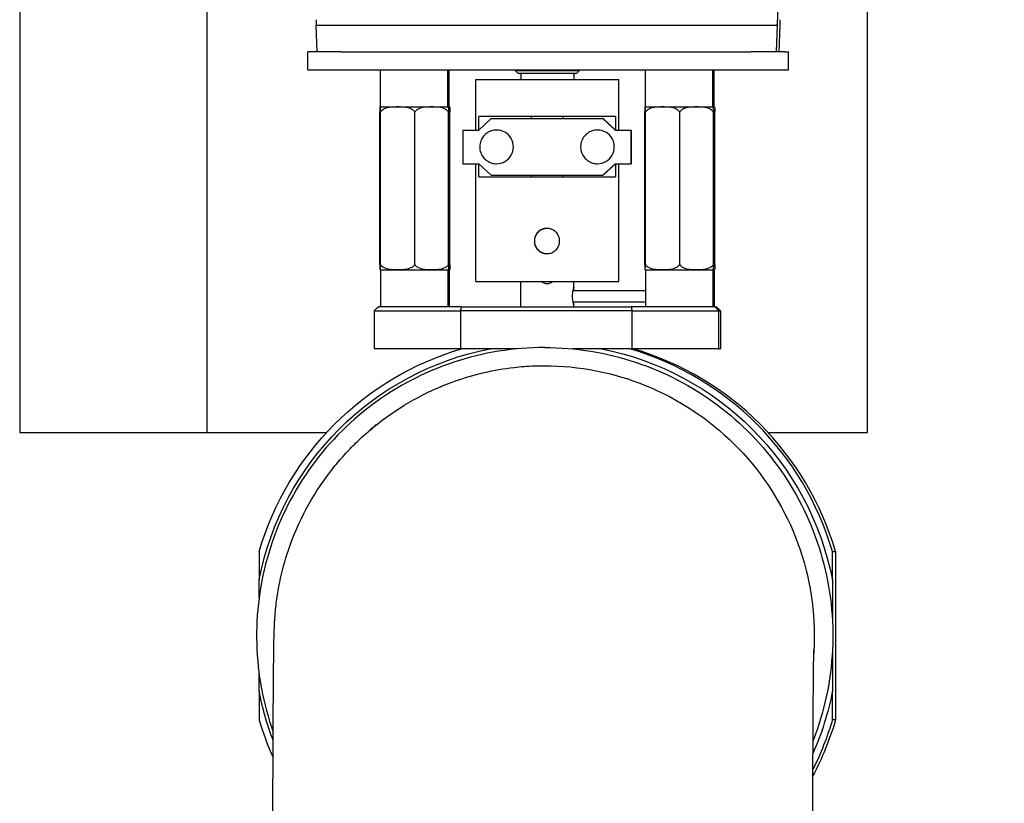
# Model space of a CAD drawing. Extents: x 0 to 796, y 0 to 496.
# Tile 171 of 242: x 382 to 390, y 308 to 314. Entities that reach past the tile are written whole.
import ezdxf

# ---------------------------------------------------------------- set-up
doc = ezdxf.new("R2010")
doc.units = 0
doc.header["$LTSCALE"] = 12
doc.header["$MEASUREMENT"] = 0
doc.header["$PDMODE"] = 1
doc.layers.get('Defpoints').update_dxf_attribs({"linetype": 'CONTINUOUS'})
doc.layers.add('D', color=2, linetype='CONTINUOUS')
doc.layers.add('X', color=1, linetype='CONTINUOUS')
doc.styles.get("Standard").update_dxf_attribs({"font": 'SIMPLEX.SHX', "width": 0.875})
doc.dimstyles.get("Standard").update_dxf_attribs({"dimscale": 28, "dimtxt": 0.125, "dimasz": 0.125, "dimexe": 0.04375, "dimexo": 0.0625, "dimgap": 0.04375, "dimtad": 0, "dimtih": 1, "dimtoh": 1, "dimdec": 4, "dimzin": 12, "dimdsep": 46, "dimlunit": 5, "dimtxsty": 'Standard', "dimcen": 0, "dimclrd": 256, "dimclre": 256, "dimclrt": 256, "dimadec": 1, "dimazin": 3, "dimtfac": 0.875, "dimtdec": 4, "dimtofl": 0, "dimtmove": 0, "dimatfit": 2, "dimfxl": 1, "dimtolj": 1, "dimtzin": 12, "dimlwd": 13, "dimlwe": 13, "dimarcsym": 0})

# ---------------------------------------------------------------- blocks, each defined once
blk = doc.blocks.new('*D68')
at = {"layer": 'D', "lineweight": 13, "transparency": 16777216}
for p, q in [((390.4139, 320.5128), (517.6464, 320.5128)), ((516.4214, 317.0128), (516.4214, 283.4065)), ((516.4214, 194.7933), (516.4214, 277.4565)), ((441.4913, 191.2933), (517.6464, 191.2933))]:
    blk.add_line(p, q, dxfattribs=at)
at = {"layer": 'D', "transparency": 16777216}
for points in [[(515.838, 317.0128), (517.0047, 317.0128), (516.4214, 320.5128)], [(515.838, 194.7933), (517.0047, 194.7933), (516.4214, 191.2933)]]:
    blk.add_solid(points, dxfattribs=at)
at = {"layer": 'Defpoints', "color": 0, "transparency": 16777216}
for p in [(388.6639, 320.5128), (439.7413, 191.2933), (516.4214, 191.2933)]:
    blk.add_point(p, dxfattribs=at)
at = {"layer": 'D', "transparency": 16777216, "insert": (516.4214, 280.4315), "char_height": 3.5, "attachment_point": 5}
blk.add_mtext('\\A1;129{}{\\C2;%%p1}', dxfattribs=at)

msp = doc.modelspace()

# ---------------------------------------------------------------- linework, layer by layer
at = {"layer": 'X'}
for p, q in [((383.75399, 320.51276), (383.75399, 310.79835)), ((388.66394, 310.79835), (388.66394, 320.51276)), ((382.36275, 319.91681), (382.36275, 310.79835)), ((382.36275, 310.79835), (383.75399, 310.79835)), ((383.75399, 310.79835), (384.64366, 310.79835)), ((387.92462, 310.79835), (388.66394, 310.79835))]:
    msp.add_line(p, q, dxfattribs=at)
at = {"layer": 'X', "extrusion": (-1, 4.93038e-32, -2.22045e-16)}
for p, q in [((388.04201, 315.24254), (387.98528, 313.62698)), ((384.56548, 313.82384), (384.74584, 313.82384)), ((384.5724, 313.62698), (384.56549, 313.82384)), ((384.74584, 313.82384), (387.80523, 313.82384)), ((387.80523, 313.82384), (387.98776, 313.82384)), ((387.99081, 313.82384), (387.98776, 313.82384)), ((388.00785, 313.62698), (388.01476, 313.82384)), ((388.01476, 313.82384), (388.01327, 313.82384)), ((388.01476, 313.82384), (388.01476, 313.82384)), ((384.75303, 313.62698), (384.50441, 313.62698)), ((384.50441, 313.49248), (384.50441, 313.62698)), ((384.75303, 313.62698), (384.91197, 313.62698)), ((384.91197, 313.62698), (387.63904, 313.62698)), ((387.63904, 313.62698), (387.79798, 313.62698)), ((388.04936, 313.62698), (387.79798, 313.62698)), ((388.04936, 313.62698), (388.0763, 313.62698)), ((388.07631, 313.62698), (388.0763, 313.62698)), ((388.07631, 313.49248), (388.07631, 313.62698)), ((384.50441, 313.49248), (384.75303, 313.49248)), ((384.75303, 313.49248), (387.79798, 313.49248)), ((385.04441, 313.22705), (385.04441, 313.49248)), ((385.54441, 313.22705), (385.54441, 313.49248)), ((385.5553, 313.22705), (385.5553, 313.49248)), ((386.04792, 313.48525), (386.04792, 313.49248)), ((386.52035, 313.48525), (386.04792, 313.48525)), ((386.0676, 313.46557), (386.04792, 313.48525)), ((386.50067, 313.46557), (386.52036, 313.48525)), ((386.52036, 313.48525), (386.52035, 313.48525)), ((386.52036, 313.48525), (386.52036, 313.49248)), ((387.01297, 313.22705), (387.01297, 313.49248)), ((387.51297, 313.22705), (387.51297, 313.49248)), ((387.52386, 313.22705), (387.52386, 313.49248)), ((387.79798, 313.49248), (388.04936, 313.49248)), ((388.04936, 313.49248), (388.0763, 313.49248)), ((388.0763, 313.49248), (388.07631, 313.49248)), ((385.75289, 313.41998), (386.81539, 313.41998)), ((385.75289, 313.04498), (385.75289, 313.41998)), ((386.50067, 313.46557), (386.0676, 313.46557)), ((386.08729, 313.45769), (386.08729, 313.41998)), ((386.48099, 313.45769), (386.48099, 313.41998)), ((386.50067, 313.46557), (386.50067, 313.46557)), ((386.81539, 313.04498), (386.81539, 313.41998)), ((385.0445, 313.21748), (385.04441, 313.22705)), ((385.0445, 313.21748), (385.54432, 313.21748)), ((385.54432, 313.21748), (385.54433, 313.21748)), ((385.54433, 313.21748), (385.54441, 313.22705)), ((385.54433, 313.21748), (385.55521, 313.21748)), ((385.55521, 313.21748), (385.55522, 313.21748)), ((385.55522, 313.21748), (385.5553, 313.22705)), ((387.01306, 313.21748), (387.01297, 313.22705)), ((387.01306, 313.21748), (387.51288, 313.21748)), ((387.51288, 313.21748), (387.51297, 313.22705)), ((387.51288, 313.21748), (387.51288, 313.21748)), ((387.51288, 313.21748), (387.52377, 313.21748)), ((387.52377, 313.21748), (387.52386, 313.22705)), ((387.52377, 313.21748), (387.52377, 313.21748)), ((385.03933, 312.04528), (385.03933, 313.17969)), ((385.04433, 312.04528), (385.04433, 313.17969)), ((385.29942, 312.04528), (385.29942, 313.17969)), ((385.5495, 312.04528), (385.5495, 313.17969)), ((385.56039, 312.04528), (385.56039, 313.17969)), ((385.77452, 313.04498), (385.86639, 313.13026)), ((385.7759, 313.04627), (385.7759, 313.14627)), ((386.79063, 313.14627), (385.7759, 313.14627)), ((385.86639, 313.13026), (386.69737, 313.13026)), ((386.16492, 313.14627), (386.16492, 313.13026)), ((386.40161, 313.13026), (386.40161, 313.14627)), ((386.78924, 313.04498), (386.69737, 313.13026)), ((386.69875, 313.13026), (386.69737, 313.13026)), ((386.79063, 313.04498), (386.69875, 313.13026)), ((386.79063, 313.14627), (386.79063, 313.04498)), ((387.00789, 312.04528), (387.00789, 313.17969)), ((387.01289, 312.04528), (387.01289, 313.17969)), ((387.26797, 312.04528), (387.26797, 313.17969)), ((387.51805, 312.04528), (387.51805, 313.17969)), ((387.52894, 312.04528), (387.52894, 313.17969)), ((385.65689, 313.04498), (385.77452, 313.04498)), ((385.65689, 313.04498), (385.65689, 312.79498)), ((385.90625, 313.04498), (385.90689, 313.04498)), ((386.65624, 313.04498), (386.65688, 313.04498)), ((386.78924, 313.04498), (386.90687, 313.04498)), ((386.90826, 313.04498), (386.90687, 313.04498)), ((386.90687, 313.04498), (386.90687, 312.79498)), ((386.90826, 312.79498), (386.90826, 313.04498)), ((385.65689, 312.79498), (385.77452, 312.79498)), ((385.75289, 311.91998), (385.75289, 312.79498)), ((385.77452, 312.79498), (385.86639, 312.70971)), ((385.7759, 312.69816), (385.7759, 312.7937)), ((385.90625, 312.79498), (385.90689, 312.79498)), ((386.65624, 312.79498), (386.65688, 312.79498)), ((386.78924, 312.79498), (386.69737, 312.70971)), ((386.79063, 312.79498), (386.69875, 312.70971)), ((386.78924, 312.79498), (386.90687, 312.79498)), ((386.79063, 312.79498), (386.79063, 312.69816)), ((386.81539, 311.91998), (386.81539, 312.79498)), ((386.90687, 312.79498), (386.90826, 312.79498)), ((385.7759, 312.69816), (386.79063, 312.69816)), ((385.86639, 312.70971), (386.69737, 312.70971)), ((386.16492, 312.70971), (386.16492, 312.69816)), ((386.40161, 312.69816), (386.40161, 312.70971)), ((386.69875, 312.70971), (386.69737, 312.70971)), ((385.0445, 312.00748), (385.04441, 311.99792)), ((385.04441, 311.99792), (385.04441, 311.73248)), ((385.0445, 312.00748), (385.54432, 312.00748)), ((385.54432, 312.00748), (385.54433, 312.00748)), ((385.54433, 312.00748), (385.54441, 311.99792)), ((385.54433, 312.00748), (385.55521, 312.00748)), ((385.54441, 311.99792), (385.54441, 311.73248)), ((385.55521, 312.00748), (385.55522, 312.00748)), ((385.55522, 312.00748), (385.5553, 311.99792)), ((385.5553, 311.99792), (385.5553, 311.73248)), ((387.01306, 312.00748), (387.01297, 311.99792)), ((387.01297, 311.99792), (387.01297, 311.73248)), ((387.01306, 312.00748), (387.51288, 312.00748)), ((387.51288, 312.00748), (387.51288, 312.00748)), ((387.51288, 312.00748), (387.51297, 311.99792)), ((387.51288, 312.00748), (387.52377, 312.00748)), ((387.51297, 311.99792), (387.51297, 311.73248)), ((387.52377, 312.00748), (387.52377, 312.00748)), ((387.52377, 312.00748), (387.52386, 311.99792)), ((387.52386, 311.99792), (387.52386, 311.73248)), ((385.75289, 311.91998), (386.81539, 311.91998)), ((386.08764, 311.73248), (386.08764, 311.91998)), ((386.48064, 311.87427), (386.48064, 311.91998)), ((387.01297, 311.85078), (386.47552, 311.85078)), ((385.6442, 311.73248), (385.02813, 311.73248)), ((385.6442, 311.73248), (386.90712, 311.73248)), ((386.47541, 311.76841), (387.01297, 311.76841)), ((386.48064, 311.73248), (386.48064, 311.74429)), ((387.5281, 311.73248), (386.90712, 311.73248)), ((387.5281, 311.73248), (387.54014, 311.73248)), ((384.99807, 311.70248), (384.99807, 311.41998)), ((384.99807, 311.70248), (385.63813, 311.70248)), ((386.91286, 311.70248), (385.63813, 311.70248)), ((385.63813, 311.70248), (385.63813, 311.41998)), ((386.91286, 311.70248), (387.55803, 311.70248)), ((386.91286, 311.70248), (386.91286, 311.41998)), ((387.55803, 311.41998), (387.55803, 311.70248)), ((387.55803, 311.70248), (387.5702, 311.70248)), ((387.5702, 311.70248), (387.5702, 311.41998)), ((386.26565, 311.42978), (386.26321, 311.42978)), ((385.63813, 311.41998), (384.99807, 311.41998)), ((385.63813, 311.41998), (385.64732, 311.41998)), ((386.0587, 311.41998), (385.85837, 311.41998)), ((386.6857, 311.41998), (386.47015, 311.41998)), ((386.90048, 311.41998), (386.8973, 311.41998)), ((386.90048, 311.41998), (386.91286, 311.41998)), ((387.55803, 311.41998), (386.91286, 311.41998)), ((387.55803, 311.41998), (387.5702, 311.41998)), ((388.40248, 309.91478), (388.42613, 309.91478)), ((384.14186, 309.57146), (384.14186, 309.70345)), ((388.40221, 309.70345), (388.40221, 309.41047)), ((388.42641, 309.70345), (388.42641, 308.87611)), ((388.40221, 309.16909), (388.40221, 308.87611)), ((384.14186, 308.87611), (384.14186, 309.0081)), ((388.42613, 308.66478), (388.40248, 308.66478))]:
    msp.add_line(p, q, dxfattribs=at)
at = {"layer": 'X', "extrusion": (2.22045e-16, -1.09476e-47, -1)}
for centre, radius, start, end in [((-386.07941, 313.45769), 0.00787, 90, 180), ((-386.48886, 313.45769), 0.00787, 0, 89.999989), ((-385.06135, 313.15686), 0.06292, 71.859463, 74.469038), ((-385.52748, 313.15686), 0.06292, 105.530962, 108.140537), ((-385.53837, 313.15686), 0.06292, 105.530962, 108.140537), ((-387.0299, 313.15686), 0.06292, 71.859463, 74.469038), ((-387.49604, 313.15686), 0.06292, 105.530962, 108.140537), ((-387.50693, 313.15686), 0.06292, 105.530962, 108.140537), ((-385.06135, 312.06811), 0.06292, 285.530962, 288.140537), ((-385.52748, 312.06811), 0.06292, 251.859463, 254.469038), ((-385.53837, 312.06811), 0.06292, 251.859463, 254.469038), ((-387.0299, 312.06811), 0.06292, 285.530962, 288.140537), ((-387.49604, 312.06811), 0.06292, 251.859463, 254.469038), ((-387.50693, 312.06811), 0.06292, 251.859463, 254.469038)]:
    msp.add_arc(centre, radius, start, end, dxfattribs=at)
at = {"layer": 'X'}
for centre, major_axis, ratio, start_param, end_param in [((385.90689, 312.91998), (0, -0.125), 0.9999847, 0, 3.1415927), ((386.65688, 312.91998), (0, -0.125), 0.9999847, 0, 3.1415927), ((386.28147, 312.22067), (0, 0.09375), 0.9999847, 0.0014752, 3.1401174), ((418.94094, 308.43514), (-33.63975, -0.18613), 0.7070959, -0.1468908, -0.1456175), ((390.77743, 308.57638), (12.33341, -12.33322), 0.003912, -1.8334875, -1.8309721), ((386.27231, 309.28978), (0, 2.22), 0.9999847, -1.2854065, -0.2853898), ((386.29596, 309.28978), (0, 2.22), 0.9999847, -1.2854065, -0.2853898), ((386.27231, 309.28978), (0, -2.22), 0.9999847, -1.2854065, -1.1502478)]:
    msp.add_ellipse(centre, major_axis=major_axis, ratio=ratio, start_param=start_param, end_param=end_param, dxfattribs=at)
at = {"layer": 'X', "extrusion": (2.22045e-16, 5.3926e-33, -1)}
msp.add_ellipse((386.2832, 311.97095), major_axis=(-0.07412, -0.00101), ratio=0.9263385, start_param=-1.6407708, end_param=-1.4714489, dxfattribs=at)
at = {"layer": 'X', "extrusion": (2.22045e-16, -3.69779e-32, -1)}
msp.add_ellipse((381.96536, 308.57638), major_axis=(12.33341, 12.33322), ratio=0.0039118, start_param=-1.3184442, end_param=-1.3159288, dxfattribs=at)
at = {"layer": 'X', "extrusion": (2.22045e-16, -1.92593e-34, -1)}
msp.add_ellipse((353.5739, 308.43513), major_axis=(33.63974, 0.18609), ratio=0.7070959, start_param=-0.1312434, end_param=-0.12997, dxfattribs=at)
at = {"layer": 'X', "extrusion": (2.22045e-16, -1.72563e-31, -1)}
msp.add_ellipse((390.60292, 308.57638), major_axis=(12.33341, -12.33322), ratio=0.0039116, start_param=-1.8256639, end_param=-1.8231485, dxfattribs=at)
at = {"layer": 'X', "extrusion": (2.22045e-16, 0, -1)}
for centre, major_axis, start_param, end_param in [((386.27204, 309.28978), (0, 2.17), -1.3789899, -0.1918064), ((386.27231, 309.28978), (0, 2.22), -1.2854065, -0.2853898), ((386.27204, 309.28978), (0, -2.17), -1.3789899, -1.1536607), ((386.27231, 309.28978), (0, -2.22), -1.2854065, -1.104741)]:
    msp.add_ellipse(centre, major_axis=major_axis, ratio=0.9999847, start_param=start_param, end_param=end_param, dxfattribs=at)
at = {"layer": 'X', "extrusion": (2.22045e-16, -2.24208e-44, -1)}
msp.add_ellipse((386.27204, 309.28978), major_axis=(0, 2.17), ratio=0.9999847, start_param=0.1918064, end_param=1.3789899, dxfattribs=at)
at = {"layer": 'X', "extrusion": (2.22045e-16, 1.79366e-43, -1)}
msp.add_ellipse((386.27204, 309.28978), major_axis=(0, 2.17), ratio=0.9999847, start_param=-1.937433, end_param=-1.7626028, dxfattribs=at)
at = {"layer": 'X', "extrusion": (2.22045e-16, -8.96831e-44, -1)}
msp.add_ellipse((386.29596, 309.28978), major_axis=(0, -2.22), ratio=0.9999847, start_param=-1.2854065, end_param=-1.0814256, dxfattribs=at)
at = {"layer": 'X'}
for points, knots in [([(384.56855, 313.82384), (384.56869, 313.82384), (384.56857, 313.83153), (384.56827, 313.84675), (384.56806, 313.85597), (384.56789, 313.86347), (384.56789, 313.86375), (384.56787, 313.86457)], [-0.27132787, -0.27132787, -0.27132787, -0.27132787, -0.13056342, -0.13056342, 0, 0, 0.01018436, 0.01018436, 0.01018436, 0.01018436]), ([(387.99298, 313.86457), (387.99294, 313.86375), (387.99293, 313.86347), (387.99257, 313.85597), (387.99214, 313.84675), (387.99137, 313.83153), (387.99096, 313.82384), (387.99081, 313.82384)], [-0.39330071, -0.39330071, -0.39330071, -0.39330071, -0.37907215, -0.37907215, -0.196662, -0.196662, 0, 0, 0, 0]), ([(388.01327, 313.82384), (388.01326, 313.82384), (388.01325, 313.82405), (388.01325, 313.82453), (388.01325, 313.82459), (388.01325, 313.82465), (388.01325, 313.82472), (388.01326, 313.82525), (388.01327, 313.82604), (388.01329, 313.82714), (388.01329, 313.8273), (388.0133, 313.82748), (388.0133, 313.82764), (388.01333, 313.82884), (388.01336, 313.83027), (388.0134, 313.83185), (388.01343, 313.83304), (388.01347, 313.83433), (388.01351, 313.83568), (388.01352, 313.83613), (388.01353, 313.83662), (388.01354, 313.83705), (388.01356, 313.83759), (388.01357, 313.83816), (388.01359, 313.83875), (388.01364, 313.84059), (388.0137, 313.84265), (388.01377, 313.84494), (388.01382, 313.84647), (388.01387, 313.8481), (388.01392, 313.84983), (388.01393, 313.85014), (388.01393, 313.85017), (388.01393, 313.85028), (388.01394, 313.85061), (388.01396, 313.85116), (388.01398, 313.85191), (388.01398, 313.85204), (388.01399, 313.85222), (388.01399, 313.85232), (388.01401, 313.85288), (388.01403, 313.85351), (388.01405, 313.85431), (388.01406, 313.85453), (388.01407, 313.85476), (388.01407, 313.855), (388.01408, 313.85515), (388.01408, 313.85538), (388.01409, 313.85546), (388.0141, 313.85585), (388.01412, 313.85647), (388.01414, 313.85731), (388.01416, 313.85795), (388.01419, 313.85872), (388.01421, 313.85959), (388.01425, 313.86081), (388.01428, 313.86191), (388.01431, 313.86287), (388.01433, 313.86349), (388.01435, 313.86406), (388.01437, 313.86457)], [0.00007298, 0.00007298, 0.00007298, 0.00007298, 0.11126373, 0.11126373, 0.11126373, 0.125, 0.125, 0.125, 0.234375, 0.234375, 0.234375, 0.25, 0.25, 0.25, 0.37430252, 0.37430252, 0.37430252, 0.46875, 0.46875, 0.46875, 0.5, 0.5, 0.5, 0.53959954, 0.53959954, 0.53959954, 0.66351674, 0.66351674, 0.66351674, 0.74609375, 0.74609375, 0.74609375, 0.76074219, 0.76074219, 0.76074219, 0.8046875, 0.8046875, 0.8046875, 0.81222539, 0.81222539, 0.81222539, 0.85582855, 0.85582855, 0.85582855, 0.86757543, 0.86757543, 0.86757543, 0.875, 0.875, 0.875, 0.91041614, 0.91041614, 0.91041614, 0.9375, 0.9375, 0.9375, 0.97531935, 0.97531935, 0.97531935, 0.99999949, 0.99999949, 0.99999949, 0.99999949]), ([(385.04433, 313.17969), (385.0443, 313.18215), (385.04426, 313.18447), (385.04411, 313.19274), (385.04394, 313.19822), (385.0435, 313.20858), (385.04316, 313.21209), (385.04249, 313.21612), (385.04214, 313.21667), (385.04183, 313.21667), (385.04152, 313.21667), (385.04118, 313.21612), (385.0405, 313.21209), (385.04017, 313.20858), (385.03973, 313.19822), (385.03956, 313.19274), (385.0394, 313.18447), (385.03936, 313.18215), (385.03933, 313.17969)], [1.35250359, 1.35250359, 1.35250359, 1.35250359, 1.37456683, 1.37456683, 1.44624348, 1.44624348, 1.58518844, 1.58518844, 1.72413341, 1.72413341, 1.72413341, 1.86307837, 1.86307837, 2.00202334, 2.00202334, 2.07369999, 2.07369999, 2.09576323, 2.09576323, 2.09576323, 2.09576323]), ([(385.29942, 313.17969), (385.29769, 313.18215), (385.2958, 313.18447), (385.28784, 313.19274), (385.27921, 313.19822), (385.2568, 313.20858), (385.23983, 313.21209), (385.20533, 313.21612), (385.18782, 313.21667), (385.17187, 313.21667), (385.15593, 313.21667), (385.13841, 313.21612), (385.10392, 313.21209), (385.08695, 313.20858), (385.06454, 313.19822), (385.05591, 313.19274), (385.04795, 313.18447), (385.04606, 313.18215), (385.04433, 313.17969)], [1.35250359, 1.35250359, 1.35250359, 1.35250359, 1.37456683, 1.37456683, 1.44624348, 1.44624348, 1.58518844, 1.58518844, 1.72413341, 1.72413341, 1.72413341, 1.86307837, 1.86307837, 2.00202334, 2.00202334, 2.07369999, 2.07369999, 2.09576323, 2.09576323, 2.09576323, 2.09576323]), ([(385.5495, 313.17969), (385.5478, 313.18215), (385.54595, 313.18447), (385.53815, 313.19274), (385.52969, 313.19822), (385.50772, 313.20858), (385.49108, 313.21209), (385.45726, 313.21612), (385.44009, 313.21667), (385.42446, 313.21667), (385.40882, 313.21667), (385.39165, 313.21612), (385.35784, 313.21209), (385.34119, 313.20858), (385.31922, 313.19822), (385.31076, 313.19274), (385.30296, 313.18447), (385.30111, 313.18215), (385.29942, 313.17969)], [1.35250359, 1.35250359, 1.35250359, 1.35250359, 1.37456683, 1.37456683, 1.44624348, 1.44624348, 1.58518844, 1.58518844, 1.72413341, 1.72413341, 1.72413341, 1.86307837, 1.86307837, 2.00202334, 2.00202334, 2.07369999, 2.07369999, 2.09576323, 2.09576323, 2.09576323, 2.09576323]), ([(385.54709, 313.21665), (385.54738, 313.21654), (385.54769, 313.21591), (385.54833, 313.21209), (385.54866, 313.20858), (385.5491, 313.19822), (385.54927, 313.19274), (385.54943, 313.18447), (385.54946, 313.18215), (385.5495, 313.17969)], [0.014413, 0.014413, 0.014413, 0.014413, 0.13894497, 0.13894497, 0.27788993, 0.27788993, 0.34956658, 0.34956658, 0.37162982, 0.37162982, 0.37162982, 0.37162982]), ([(385.56039, 313.17969), (385.55869, 313.18215), (385.55685, 313.18447), (385.55327, 313.18826), (385.55132, 313.19003), (385.54927, 313.19173)], [1.352503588, 1.352503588, 1.352503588, 1.352503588, 1.374566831, 1.374566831, 1.395417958, 1.395417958, 1.395417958, 1.395417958]), ([(385.55799, 313.21665), (385.55827, 313.21654), (385.55858, 313.21591), (385.55922, 313.21209), (385.55955, 313.20858), (385.55999, 313.19822), (385.56016, 313.19274), (385.56032, 313.18447), (385.56035, 313.18215), (385.56039, 313.17969)], [0.014413, 0.014413, 0.014413, 0.014413, 0.13894497, 0.13894497, 0.27788993, 0.27788993, 0.34956658, 0.34956658, 0.37162982, 0.37162982, 0.37162982, 0.37162982]), ([(387.01289, 313.17969), (387.01285, 313.18215), (387.01282, 313.18447), (387.01266, 313.19274), (387.01249, 313.19822), (387.01205, 313.20858), (387.01172, 313.21209), (387.01104, 313.21612), (387.0107, 313.21667), (387.01039, 313.21667), (387.01007, 313.21667), (387.00973, 313.21612), (387.00905, 313.21209), (387.00872, 313.20858), (387.00828, 313.19822), (387.00811, 313.19274), (387.00796, 313.18447), (387.00792, 313.18215), (387.00789, 313.17969)], [1.35250359, 1.35250359, 1.35250359, 1.35250359, 1.37456683, 1.37456683, 1.44624348, 1.44624348, 1.58518844, 1.58518844, 1.72413341, 1.72413341, 1.72413341, 1.86307837, 1.86307837, 2.00202334, 2.00202334, 2.07369999, 2.07369999, 2.09576323, 2.09576323, 2.09576323, 2.09576323]), ([(387.26797, 313.17969), (387.26624, 313.18215), (387.26436, 313.18447), (387.2564, 313.19274), (387.24777, 313.19822), (387.22536, 313.20858), (387.20838, 313.21209), (387.17389, 313.21612), (387.15637, 313.21667), (387.14043, 313.21667), (387.12448, 313.21667), (387.10697, 313.21612), (387.07248, 313.21209), (387.0555, 313.20858), (387.03309, 313.19822), (387.02446, 313.19274), (387.0165, 313.18447), (387.01462, 313.18215), (387.01289, 313.17969)], [1.35250359, 1.35250359, 1.35250359, 1.35250359, 1.37456683, 1.37456683, 1.44624348, 1.44624348, 1.58518844, 1.58518844, 1.72413341, 1.72413341, 1.72413341, 1.86307837, 1.86307837, 2.00202334, 2.00202334, 2.07369999, 2.07369999, 2.09576323, 2.09576323, 2.09576323, 2.09576323]), ([(387.51805, 313.17969), (387.51636, 313.18215), (387.51451, 313.18447), (387.50671, 313.19274), (387.49824, 313.19822), (387.47627, 313.20858), (387.45963, 313.21209), (387.42582, 313.21612), (387.40864, 313.21667), (387.39301, 313.21667), (387.37738, 313.21667), (387.36021, 313.21612), (387.32639, 313.21209), (387.30975, 313.20858), (387.28778, 313.19822), (387.27932, 313.19274), (387.27151, 313.18447), (387.26967, 313.18215), (387.26797, 313.17969)], [1.35250359, 1.35250359, 1.35250359, 1.35250359, 1.37456683, 1.37456683, 1.44624348, 1.44624348, 1.58518844, 1.58518844, 1.72413341, 1.72413341, 1.72413341, 1.86307837, 1.86307837, 2.00202334, 2.00202334, 2.07369999, 2.07369999, 2.09576323, 2.09576323, 2.09576323, 2.09576323]), ([(387.51565, 313.21665), (387.51594, 313.21654), (387.51624, 313.21591), (387.51688, 313.21209), (387.51722, 313.20858), (387.51766, 313.19822), (387.51783, 313.19274), (387.51798, 313.18447), (387.51802, 313.18215), (387.51805, 313.17969)], [0.014413, 0.014413, 0.014413, 0.014413, 0.13894497, 0.13894497, 0.27788993, 0.27788993, 0.34956658, 0.34956658, 0.37162982, 0.37162982, 0.37162982, 0.37162982]), ([(387.52894, 313.17969), (387.52725, 313.18215), (387.5254, 313.18447), (387.52183, 313.18826), (387.51988, 313.19003), (387.51783, 313.19173)], [1.352503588, 1.352503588, 1.352503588, 1.352503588, 1.374566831, 1.374566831, 1.395417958, 1.395417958, 1.395417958, 1.395417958]), ([(387.52654, 313.21665), (387.52683, 313.21654), (387.52713, 313.21591), (387.52777, 313.21209), (387.52811, 313.20858), (387.52855, 313.19822), (387.52872, 313.19274), (387.52887, 313.18447), (387.52891, 313.18215), (387.52894, 313.17969)], [0.014413, 0.014413, 0.014413, 0.014413, 0.13894497, 0.13894497, 0.27788993, 0.27788993, 0.34956658, 0.34956658, 0.37162982, 0.37162982, 0.37162982, 0.37162982]), ([(385.90625, 313.04498), (385.89292, 313.04498), (385.87959, 313.04283), (385.85428, 313.03444), (385.8423, 313.02821), (385.82091, 313.01228), (385.8115, 313.0026), (385.79621, 312.98075), (385.79032, 312.9686), (385.78268, 312.94305), (385.78092, 312.92966), (385.7817, 312.90301), (385.78424, 312.88974), (385.79336, 312.86469), (385.79994, 312.8529), (385.81649, 312.83198), (385.82644, 312.82286), (385.84872, 312.80821), (385.86105, 312.80269), (385.88445, 312.79642), (385.89535, 312.79498), (385.90625, 312.79498)], [3.1415927, 3.1415927, 3.1415927, 3.1415927, 3.4615919, 3.4615919, 3.7815913, 3.7815913, 4.1015911, 4.1015911, 4.4215913, 4.4215913, 4.741592, 4.741592, 5.0615927, 5.0615927, 5.3815933, 5.3815933, 5.7015935, 5.7015935, 6.0215932, 6.0215932, 6.2831853, 6.2831853, 6.2831853, 6.2831853]), ([(386.65624, 313.04498), (386.64291, 313.04498), (386.62958, 313.04283), (386.60426, 313.03444), (386.59229, 313.02821), (386.5709, 313.01228), (386.56149, 313.0026), (386.5462, 312.98075), (386.54031, 312.9686), (386.53267, 312.94305), (386.53091, 312.92966), (386.53168, 312.90301), (386.53422, 312.88974), (386.54335, 312.86469), (386.54993, 312.8529), (386.56647, 312.83198), (386.57643, 312.82286), (386.59871, 312.80821), (386.61103, 312.80269), (386.63444, 312.79642), (386.64534, 312.79498), (386.65624, 312.79498)], [3.1415927, 3.1415927, 3.1415927, 3.1415927, 3.4615919, 3.4615919, 3.7815913, 3.7815913, 4.1015911, 4.1015911, 4.4215913, 4.4215913, 4.741592, 4.741592, 5.0615927, 5.0615927, 5.3815933, 5.3815933, 5.7015935, 5.7015935, 6.0215932, 6.0215932, 6.2831853, 6.2831853, 6.2831853, 6.2831853]), ([(386.37499, 312.22067), (386.37499, 312.20887), (386.37263, 312.1963), (386.36304, 312.17321), (386.35583, 312.16269), (386.3392, 312.14607), (386.32866, 312.13886), (386.30557, 312.12928), (386.293, 312.12692), (386.2694, 312.12692), (386.25684, 312.12928), (386.23375, 312.13886), (386.22323, 312.14607), (386.20663, 312.16269), (386.19942, 312.17321), (386.18986, 312.1963), (386.1875, 312.20887), (386.1875, 312.23247), (386.18986, 312.24504), (386.19942, 312.26813), (386.20663, 312.27865), (386.22323, 312.29527), (386.23375, 312.30248), (386.25684, 312.31206), (386.2694, 312.31442), (386.293, 312.31442), (386.30557, 312.31206), (386.32866, 312.30248), (386.3392, 312.29527), (386.35583, 312.27865), (386.36304, 312.26813), (386.37263, 312.24504), (386.37499, 312.23247), (386.37499, 312.22067)], [0, 0, 0, 0, 0.0899027, 0.0899027, 0.1798054, 0.1798054, 0.2697051, 0.2697051, 0.3596047, 0.3596047, 0.4495044, 0.4495044, 0.5394041, 0.5394041, 0.6293068, 0.6293068, 0.7192095, 0.7192095, 0.8091122, 0.8091122, 0.8990149, 0.8990149, 0.9889145, 0.9889145, 1.0788142, 1.0788142, 1.1687139, 1.1687139, 1.2586135, 1.2586135, 1.3485162, 1.3485162, 1.4384189, 1.4384189, 1.4384189, 1.4384189]), ([(385.03933, 312.04528), (385.03936, 312.04282), (385.0394, 312.0405), (385.03956, 312.03223), (385.03973, 312.02675), (385.04017, 312.01639), (385.0405, 312.01288), (385.04118, 312.00885), (385.04152, 312.0083), (385.04214, 312.0083), (385.04249, 312.00885), (385.04316, 312.01288), (385.0435, 312.01639), (385.04394, 312.02675), (385.04411, 312.03223), (385.04426, 312.0405), (385.0443, 312.04282), (385.04433, 312.04528)], [0.49043688, 0.49043688, 0.49043688, 0.49043688, 0.51250013, 0.51250013, 0.58417677, 0.58417677, 0.72312174, 0.72312174, 0.8620667, 0.8620667, 1.00101167, 1.00101167, 1.13995664, 1.13995664, 1.21163328, 1.21163328, 1.23369652, 1.23369652, 1.23369652, 1.23369652]), ([(385.04433, 312.04528), (385.04606, 312.04282), (385.04795, 312.0405), (385.05591, 312.03223), (385.06454, 312.02675), (385.08695, 312.01639), (385.10392, 312.01288), (385.13841, 312.00885), (385.15593, 312.0083), (385.18782, 312.0083), (385.20533, 312.00885), (385.23983, 312.01288), (385.2568, 312.01639), (385.27921, 312.02675), (385.28784, 312.03223), (385.2958, 312.0405), (385.29769, 312.04282), (385.29942, 312.04528)], [0.49043688, 0.49043688, 0.49043688, 0.49043688, 0.51250013, 0.51250013, 0.58417677, 0.58417677, 0.72312174, 0.72312174, 0.8620667, 0.8620667, 1.00101167, 1.00101167, 1.13995664, 1.13995664, 1.21163328, 1.21163328, 1.23369652, 1.23369652, 1.23369652, 1.23369652]), ([(385.29942, 312.04528), (385.30111, 312.04282), (385.30296, 312.0405), (385.31076, 312.03223), (385.31922, 312.02675), (385.34119, 312.01639), (385.35784, 312.01288), (385.39165, 312.00885), (385.40882, 312.0083), (385.44009, 312.0083), (385.45726, 312.00885), (385.49108, 312.01288), (385.50772, 312.01639), (385.52969, 312.02675), (385.53815, 312.03223), (385.54595, 312.0405), (385.5478, 312.04282), (385.5495, 312.04528)], [0.49043688, 0.49043688, 0.49043688, 0.49043688, 0.51250013, 0.51250013, 0.58417677, 0.58417677, 0.72312174, 0.72312174, 0.8620667, 0.8620667, 1.00101167, 1.00101167, 1.13995664, 1.13995664, 1.21163328, 1.21163328, 1.23369652, 1.23369652, 1.23369652, 1.23369652]), ([(385.5495, 312.04528), (385.54946, 312.04282), (385.54943, 312.0405), (385.54927, 312.03223), (385.5491, 312.02675), (385.54866, 312.01639), (385.54833, 312.01288), (385.54769, 312.00906), (385.54738, 312.00843), (385.54709, 312.00832)], [0.49043688, 0.49043688, 0.49043688, 0.49043688, 0.51250013, 0.51250013, 0.58417677, 0.58417677, 0.72312174, 0.72312174, 0.8476537, 0.8476537, 0.8476537, 0.8476537]), ([(385.54927, 312.03324), (385.55132, 312.03494), (385.55327, 312.03671), (385.55685, 312.0405), (385.55869, 312.04282), (385.56039, 312.04528)], [1.190782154, 1.190782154, 1.190782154, 1.190782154, 1.211633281, 1.211633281, 1.233696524, 1.233696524, 1.233696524, 1.233696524]), ([(385.56039, 312.04528), (385.56035, 312.04282), (385.56032, 312.0405), (385.56016, 312.03223), (385.55999, 312.02675), (385.55955, 312.01639), (385.55922, 312.01288), (385.55858, 312.00906), (385.55827, 312.00843), (385.55799, 312.00832)], [0.49043688, 0.49043688, 0.49043688, 0.49043688, 0.51250013, 0.51250013, 0.58417677, 0.58417677, 0.72312174, 0.72312174, 0.8476537, 0.8476537, 0.8476537, 0.8476537]), ([(387.00789, 312.04528), (387.00792, 312.04282), (387.00796, 312.0405), (387.00811, 312.03223), (387.00828, 312.02675), (387.00872, 312.01639), (387.00905, 312.01288), (387.00973, 312.00885), (387.01007, 312.0083), (387.0107, 312.0083), (387.01104, 312.00885), (387.01172, 312.01288), (387.01205, 312.01639), (387.01249, 312.02675), (387.01266, 312.03223), (387.01282, 312.0405), (387.01285, 312.04282), (387.01289, 312.04528)], [0.49043688, 0.49043688, 0.49043688, 0.49043688, 0.51250013, 0.51250013, 0.58417677, 0.58417677, 0.72312174, 0.72312174, 0.8620667, 0.8620667, 1.00101167, 1.00101167, 1.13995664, 1.13995664, 1.21163328, 1.21163328, 1.23369652, 1.23369652, 1.23369652, 1.23369652]), ([(387.01289, 312.04528), (387.01462, 312.04282), (387.0165, 312.0405), (387.02446, 312.03223), (387.03309, 312.02675), (387.0555, 312.01639), (387.07248, 312.01288), (387.10697, 312.00885), (387.12448, 312.0083), (387.15637, 312.0083), (387.17389, 312.00885), (387.20838, 312.01288), (387.22536, 312.01639), (387.24777, 312.02675), (387.2564, 312.03223), (387.26436, 312.0405), (387.26624, 312.04282), (387.26797, 312.04528)], [0.49043688, 0.49043688, 0.49043688, 0.49043688, 0.51250013, 0.51250013, 0.58417677, 0.58417677, 0.72312174, 0.72312174, 0.8620667, 0.8620667, 1.00101167, 1.00101167, 1.13995664, 1.13995664, 1.21163328, 1.21163328, 1.23369652, 1.23369652, 1.23369652, 1.23369652]), ([(387.26797, 312.04528), (387.26967, 312.04282), (387.27151, 312.0405), (387.27932, 312.03223), (387.28778, 312.02675), (387.30975, 312.01639), (387.32639, 312.01288), (387.36021, 312.00885), (387.37738, 312.0083), (387.40864, 312.0083), (387.42582, 312.00885), (387.45963, 312.01288), (387.47627, 312.01639), (387.49824, 312.02675), (387.50671, 312.03223), (387.51451, 312.0405), (387.51636, 312.04282), (387.51805, 312.04528)], [0.49043688, 0.49043688, 0.49043688, 0.49043688, 0.51250013, 0.51250013, 0.58417677, 0.58417677, 0.72312174, 0.72312174, 0.8620667, 0.8620667, 1.00101167, 1.00101167, 1.13995664, 1.13995664, 1.21163328, 1.21163328, 1.23369652, 1.23369652, 1.23369652, 1.23369652]), ([(387.51805, 312.04528), (387.51802, 312.04282), (387.51798, 312.0405), (387.51783, 312.03223), (387.51766, 312.02675), (387.51722, 312.01639), (387.51688, 312.01288), (387.51624, 312.00906), (387.51594, 312.00843), (387.51565, 312.00832)], [0.49043688, 0.49043688, 0.49043688, 0.49043688, 0.51250013, 0.51250013, 0.58417677, 0.58417677, 0.72312174, 0.72312174, 0.8476537, 0.8476537, 0.8476537, 0.8476537]), ([(387.51783, 312.03324), (387.51988, 312.03494), (387.52183, 312.03671), (387.5254, 312.0405), (387.52725, 312.04282), (387.52894, 312.04528)], [1.190782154, 1.190782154, 1.190782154, 1.190782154, 1.211633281, 1.211633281, 1.233696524, 1.233696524, 1.233696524, 1.233696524]), ([(387.52894, 312.04528), (387.52891, 312.04282), (387.52887, 312.0405), (387.52872, 312.03223), (387.52855, 312.02675), (387.52811, 312.01639), (387.52777, 312.01288), (387.52713, 312.00906), (387.52683, 312.00843), (387.52654, 312.00832)], [0.49043688, 0.49043688, 0.49043688, 0.49043688, 0.51250013, 0.51250013, 0.58417677, 0.58417677, 0.72312174, 0.72312174, 0.8476537, 0.8476537, 0.8476537, 0.8476537]), ([(386.27678, 311.90253), (386.27386, 311.90285), (386.27093, 311.9034), (386.26313, 311.90551), (386.25833, 311.9075), (386.24901, 311.91279), (386.24454, 311.91619), (386.24053, 311.91998)], [0.87429809, 0.87429809, 0.87429809, 0.87429809, 0.89650577, 0.89650577, 0.93457904, 0.93457904, 0.97552122, 0.97552122, 0.97552122, 0.97552122]), ([(386.32562, 311.91998), (386.3216, 311.91619), (386.31712, 311.91279), (386.30779, 311.9075), (386.30298, 311.90551), (386.29517, 311.9034), (386.29225, 311.90285), (386.28932, 311.90253)], [0.7413438, 0.7413438, 0.7413438, 0.7413438, 0.78228598, 0.78228598, 0.82035924, 0.82035924, 0.84256693, 0.84256693, 0.84256693, 0.84256693]), ([(386.47198, 311.80928), (386.47198, 311.81684), (386.47237, 311.82497), (386.47384, 311.84024), (386.4749, 311.84738), (386.47702, 311.85926), (386.47823, 311.86477), (386.48003, 311.87229), (386.48059, 311.87428), (386.48063, 311.87428)], [0, 0, 0, 0, 0.05758888, 0.05758888, 0.11517776, 0.11517776, 0.17475638, 0.17475638, 0.23433499, 0.23433499, 0.23433499, 0.23433499]), ([(386.48063, 311.87428), (386.48068, 311.87428), (386.48021, 311.87229), (386.47857, 311.86477), (386.47743, 311.85926), (386.47627, 311.85243), (386.47613, 311.85161), (386.476, 311.85078)], [0.23433499, 0.23433499, 0.23433499, 0.23433499, 0.2939136, 0.2939136, 0.35349222, 0.35349222, 0.36128202, 0.36128202, 0.36128202, 0.36128202]), ([(386.48063, 311.74428), (386.48059, 311.74428), (386.47999, 311.74641), (386.47809, 311.7544), (386.47682, 311.76024), (386.47472, 311.77238), (386.47372, 311.77933), (386.47234, 311.79414), (386.47198, 311.80199), (386.47198, 311.80928)], [0.70314009, 0.70314009, 0.70314009, 0.70314009, 0.76485992, 0.76485992, 0.82657974, 0.82657974, 0.88209497, 0.88209497, 0.9376102, 0.9376102, 0.9376102, 0.9376102]), ([(386.4759, 311.76841), (386.47599, 311.76781), (386.47609, 311.76721), (386.47724, 311.76024), (386.47844, 311.7544), (386.48018, 311.74641), (386.48068, 311.74428), (386.48063, 311.74428)], [0.57408221, 0.57408221, 0.57408221, 0.57408221, 0.57970043, 0.57970043, 0.64142026, 0.64142026, 0.70314009, 0.70314009, 0.70314009, 0.70314009]), ([(386.26321, 311.42978), (386.03495, 311.42978), (385.80673, 311.39295), (385.37337, 311.24934), (385.16832, 311.14258), (384.80214, 310.86994), (384.64108, 310.70411), (384.37925, 310.33012), (384.27854, 310.12203), (384.14764, 309.68467), (384.11749, 309.45546), (384.13065, 309.00487), (384.17212, 308.78351), (384.24656, 308.57381)], [0, 0, 0, 0, 0.3199998, 0.3199998, 0.6399996, 0.6399996, 0.9599995, 0.9599995, 1.2799996, 1.2799996, 1.5999998, 1.5999998, 1.9119396, 1.9119396, 1.9119396, 1.9119396]), ([(386.26565, 311.42978), (386.49391, 311.42978), (386.72213, 311.39295), (387.15548, 311.24934), (387.36054, 311.14258), (387.72671, 310.86994), (387.88778, 310.70411), (388.1496, 310.33012), (388.25032, 310.12203), (388.38122, 309.68467), (388.41137, 309.45546), (388.39804, 308.99912), (388.35456, 308.77207), (388.26998, 308.53979), (388.26327, 308.52209), (388.25632, 308.50447)], [6.2831853, 6.2831853, 6.2831853, 6.2831853, 6.6031851, 6.6031851, 6.9231849, 6.9231849, 7.2431848, 7.2431848, 7.5631849, 7.5631849, 7.8831851, 7.8831851, 8.2031853, 8.2031853, 8.2297266, 8.2297266, 8.2297266, 8.2297266]), ([(385.48987, 311.13845), (385.48987, 311.13845), (385.48988, 311.13845), (385.48994, 311.13848), (385.49, 311.13851), (385.49013, 311.13856), (385.4902, 311.13859), (385.4904, 311.13868), (385.49054, 311.13873), (385.49095, 311.13891), (385.49123, 311.13902), (385.49205, 311.13937), (385.4926, 311.1396), (385.49425, 311.14029), (385.49536, 311.14075), (385.49866, 311.14213), (385.50087, 311.14305), (385.50749, 311.14579), (385.51191, 311.1476), (385.52519, 311.15297), (385.53408, 311.1565), (385.56079, 311.16687), (385.5787, 311.17354), (385.73815, 311.23028), (385.88686, 311.26508), (386.08651, 311.28786), (386.13648, 311.29164), (386.20314, 311.29409), (386.21981, 311.29448), (386.23997, 311.2947), (386.24582, 311.29475), (386.25432, 311.29478), (386.25741, 311.29478), (386.25743, 311.29478), (386.25743, 311.29478), (386.25744, 311.29478), (386.25744, 311.29478), (386.25746, 311.29478), (386.25747, 311.29478), (386.25782, 311.29478), (386.25815, 311.29478), (386.25904, 311.29478), (386.25959, 311.29478), (386.26106, 311.29478), (386.26199, 311.29478), (386.26291, 311.29478)], [0.9585831, 0.9585831, 0.9585831, 0.9585831, 0.9585962, 0.9585962, 0.9587915, 0.9587915, 0.9590172, 0.9590172, 0.9594685, 0.9594685, 0.9603712, 0.9603712, 0.9621764, 0.9621764, 0.965787, 0.965787, 0.9730078, 0.9730078, 0.9874487, 0.9874487, 1.0163246, 1.0163246, 1.0740302, 1.0740302, 1.5271908, 1.5271908, 1.677313, 1.677313, 1.7273176, 1.7273176, 1.737796, 1.737796, 1.7482744, 1.7482744, 1.748372, 1.748372, 1.751497, 1.751497, 1.758247, 1.758247, 1.938247, 1.938247, 2.238247, 2.238247, 2.738247, 2.738247, 2.738247, 2.738247]), ([(386.26291, 311.29478), (386.52151, 311.29478), (386.77823, 311.24395), (387.26118, 311.04647), (387.48328, 310.89965), (387.85801, 310.52968), (388.00775, 310.30902), (388.21361, 309.82183), (388.26736, 309.55886), (388.26799, 309.23716), (388.26568, 309.18081), (388.261, 309.12472)], [0.000001, 0.000001, 0.000001, 0.000001, 1.9706124, 1.9706124, 3.9742315, 3.9742315, 5.9829788, 5.9829788, 8.006444, 8.006444, 8.437056, 8.437056, 8.437056, 8.437056]), ([(384.24391, 306.75978), (384.24391, 307.13935), (384.24386, 307.53136), (384.24481, 308.07075), (384.24526, 308.24156), (384.2465, 308.57887), (384.24735, 308.74359), (384.24931, 309.01771), (384.25042, 309.12787), (384.25254, 309.25539), (384.25331, 309.29167), (384.2553, 309.34724), (384.25593, 309.36353), (384.25772, 309.3964), (384.25842, 309.40818), (384.26038, 309.43619), (384.26168, 309.45286), (384.26509, 309.48947), (384.26723, 309.50966), (384.27474, 309.57094), (384.28129, 309.61355), (384.30444, 309.73723), (384.32496, 309.81796), (384.37516, 309.9745), (384.40499, 310.05087), (384.48401, 310.22156), (384.53656, 310.31478), (384.62713, 310.44924), (384.66019, 310.49418), (384.72118, 310.57029), (384.74835, 310.60212), (384.80392, 310.66329), (384.8323, 310.6927), (384.87617, 310.73549), (384.89101, 310.74953), (384.92113, 310.77718), (384.9364, 310.79078), (384.95575, 310.8075), (384.95964, 310.81083), (385.0882, 310.92021), (384.96563, 310.81593), (384.96489, 310.81529), (384.9646, 310.81505), (384.96432, 310.81481)], [0, 0, 0, 0, 1.1387113, 1.1387113, 1.6954593, 1.6954593, 2.3497988, 2.3497988, 3.0191783, 3.0191783, 3.3878091, 3.3878091, 3.5262402, 3.5262402, 3.5890366, 3.5890366, 3.6523117, 3.6523117, 3.7155352, 3.7155352, 3.8421646, 3.8421646, 4.0934971, 4.0934971, 4.3439736, 4.3439736, 4.6710203, 4.6710203, 4.8420816, 4.8420816, 4.9703331, 4.9703331, 5.0953865, 5.0953865, 5.1578932, 5.1578932, 5.2203999, 5.2203999, 5.236025, 5.236025, 5.7360423, 5.7360423, 6.0806291, 6.0806291, 6.0806291, 6.0806291]), ([(388.26221, 309.18521), (388.26221, 309.18521), (388.2621, 309.18177), (388.26177, 309.16932), (388.26102, 309.13111), (388.25972, 309.02635), (388.25904, 308.9558), (388.25756, 308.75804), (388.25677, 308.61644), (388.25544, 308.29042), (388.25489, 308.09958), (388.25417, 307.70012), (388.25399, 307.48804), (388.25389, 307.10517), (388.25392, 306.93238), (388.25392, 306.75978)], [1.9217706, 1.9217706, 1.9217706, 1.9217706, 2.041708, 2.041708, 2.4540253, 2.4540253, 2.8821755, 2.8821755, 3.4745495, 3.4745495, 4.1042366, 4.1042366, 4.7364145, 4.7364145, 5.2542103, 5.2542103, 5.2542103, 5.2542103])]:
    msp.add_open_spline(points, degree=3, knots=knots, dxfattribs=at)
for points in [[(385.54707, 313.21665), (385.54708, 313.21665), (385.54709, 313.21665), (385.54709, 313.21665)], [(385.55796, 313.21665), (385.55797, 313.21665), (385.55798, 313.21665), (385.55799, 313.21665)], [(387.51563, 313.21665), (387.51563, 313.21665), (387.51564, 313.21665), (387.51565, 313.21665)], [(387.52652, 313.21665), (387.52652, 313.21665), (387.52653, 313.21665), (387.52654, 313.21665)], [(385.54709, 312.00832), (385.54709, 312.00832), (385.54708, 312.00832), (385.54707, 312.00831)], [(385.55799, 312.00832), (385.55798, 312.00832), (385.55797, 312.00832), (385.55796, 312.00831)], [(387.51565, 312.00832), (387.51564, 312.00832), (387.51563, 312.00832), (387.51563, 312.00831)], [(387.52654, 312.00832), (387.52653, 312.00832), (387.52652, 312.00832), (387.52652, 312.00831)], [(385.85837, 311.41998), (385.78727, 311.41998), (385.71695, 311.41998), (385.64732, 311.41998)], [(386.8973, 311.41998), (386.82745, 311.41998), (386.75695, 311.41998), (386.6857, 311.41998)], [(384.96432, 310.81481), (385.12515, 310.95182), (385.307, 311.06312), (385.50277, 311.14384)], [(384.14214, 309.91478), (384.14203, 309.84504), (384.14194, 309.77463), (384.14186, 309.70345)], [(388.40221, 309.70345), (388.40228, 309.77463), (388.40238, 309.84504), (388.40248, 309.91478)], [(388.42613, 309.91478), (388.42624, 309.84504), (388.42634, 309.77463), (388.42641, 309.70345)], [(384.14186, 308.87611), (384.14194, 308.80493), (384.14203, 308.73452), (384.14214, 308.66478)], [(388.40248, 308.66478), (388.40238, 308.73452), (388.40228, 308.80493), (388.40221, 308.87611)], [(388.42641, 308.87611), (388.42634, 308.80493), (388.42624, 308.73452), (388.42613, 308.66478)]]:
    msp.add_open_spline(points, degree=3, dxfattribs=at)

# ---------------------------------------------------------------- dimensions: what is measured, and where the dimension line sits
at = {"layer": 'D'}
dim = msp.add_linear_dim(base=(516.42135, 191.29328), p1=(388.66394, 320.51276), p2=(439.74133, 191.29328), angle=90, text='<>{}{\\C2;%%p1}', dimstyle='Standard', override={"dimdec": 1}, dxfattribs=at)
dim.commit()
dim.dimension.update_dxf_attribs({"geometry": '*D68', "text_midpoint": (516.42135, 280.4315), "dimtype": 160})

doc.saveas('drawing.dxf')
